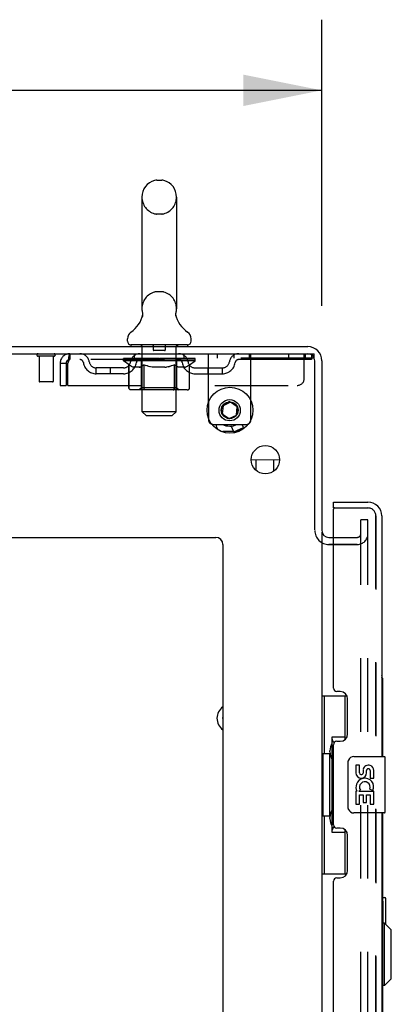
# Model space of a CAD drawing. Header units: inches. Extents: x 0 to 236, y 0 to 153.
# Tile 6 of 37: x 42.33 to 48.9, y 117.41 to 134.83. Entities that reach past the tile are written whole.
import ezdxf

# ---------------------------------------------------------------- set-up
doc = ezdxf.new("R2010")
doc.units = ezdxf.units.IN
doc.header["$LTSCALE"] = 12.986111
doc.header["$MEASUREMENT"] = 0
doc.linetypes.add('HIDDEN', pattern=[0.2, 0.1, -0.1])
doc.layers.get('0').update_dxf_attribs({"linetype": 'CONTINUOUS'})
for name, color, linetype in [('DEFAULT_2', 8, 'HIDDEN'), ('DIMENSIONS', 7, 'CONTINUOUS'), ('DOOR_3_ASSEMBLY', 7, 'CONTINUOUS'), ('EXD_DOOR_ASSEMBLY', 7, 'CONTINUOUS'), ('MAIN_DOOR_ASSEMBLY', 7, 'CONTINUOUS')]:
    doc.layers.add(name, color=color, linetype=linetype)
doc.styles.get("Standard").update_dxf_attribs({"font": 'arial.ttf'})
doc.dimstyles.new('DIMSTYLE_1', dxfattribs={"dimtxt": 1.041667, "dimasz": 1.388889, "dimexe": 0.09, "dimexo": 0.07, "dimgap": 0.0375, "dimtad": 0, "dimtih": 1, "dimtoh": 1, "dimzin": 4, "dimdsep": 46, "dimtxsty": 'Standard', "dimblk": '_FILLED', "dimblk1": '_FILLED', "dimblk2": '_FILLED', "dimcen": 0.09, "dimadec": 3, "dimazin": 1, "dimtfac": 1, "dimtdec": 3, "dimtofl": 0, "dimtmove": 0, "dimatfit": 3, "dimldrblk": '_FILLED', "dimfxl": 0, "dimtolj": 1, "dimtzin": 4, "dimarcsym": 0})

# ---------------------------------------------------------------- blocks, each defined once
blk = doc.blocks.new('_FILLED')
at = {"color": 0, "linetype": 'ByBlock'}
blk.add_solid([(0, 0), (-1, 0.2), (-1, -0.2)], dxfattribs=at)
blk = doc.blocks.new('*D18')
at = {"layer": 'DIMENSIONS', "color": 2, "linetype": 'Continuous'}
for p, q in [((29.672, 129.895), (29.672, 134.831)), ((47.672, 129.77), (47.672, 134.831)), ((29.672, 133.581), (36.332, 133.581)), ((47.672, 133.581), (41.013, 133.581))]:
    blk.add_line(p, q, dxfattribs=at)
at = {"layer": 'DIMENSIONS', "color": 2, "linetype": 'Continuous', "xscale": 1.3888888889, "yscale": 1.3888888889, "zscale": 1.3888888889, "rotation": 180}
blk.add_blockref('_FILLED', (29.672, 133.581), dxfattribs=at)
at = {"layer": 'DIMENSIONS', "color": 2, "linetype": 'Continuous', "xscale": 1.3888888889, "yscale": 1.3888888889, "zscale": 1.3888888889}
blk.add_blockref('_FILLED', (47.672, 133.581), dxfattribs=at)
at = {"layer": 'DIMENSIONS', "color": 2, "linetype": 'Continuous', "insert": (38.672, 134.102), "char_height": 1.0417, "width": 3.64002, "attachment_point": 2, "line_spacing_factor": 0.9}
blk.add_mtext('18.00', dxfattribs=at)

msp = doc.modelspace()

# ---------------------------------------------------------------- linework, layer by layer
at = {"color": 7, "linetype": 'Continuous'}
for p, q in [((44.754, 131.993), (44.841, 131.993)), ((44.491, 131.693), (44.491, 129.718)), ((45.103, 131.693), (45.103, 129.718)), ((45.092, 129.629), (45.093, 129.634)), ((45.092, 129.624), (45.092, 129.629)), ((45.092, 129.619), (45.092, 129.624)), ((45.092, 129.614), (45.092, 129.619)), ((45.092, 129.609), (45.092, 129.614)), ((45.092, 129.604), (45.092, 129.609)), ((45.092, 129.599), (45.092, 129.604)), ((45.093, 129.594), (45.092, 129.599)), ((45.093, 129.639), (45.094, 129.644)), ((45.093, 129.634), (45.093, 129.639)), ((45.094, 129.589), (45.093, 129.594)), ((45.094, 129.644), (45.095, 129.648)), ((45.094, 129.644), (45.095, 129.648)), ((45.094, 129.644), (45.095, 129.648)), ((44.498, 129.575), (44.496, 129.57)), ((45.095, 129.585), (45.094, 129.589)), ((45.096, 129.581), (45.095, 129.585)), ((45.095, 129.584), (45.095, 129.585)), ((44.235, 129.146), (44.235, 129.186)), ((44.297, 129.077), (44.297, 129.047)), ((45.297, 129.077), (44.297, 129.077)), ((45.297, 129.077), (45.297, 129.047)), ((45.36, 129.146), (45.36, 129.186)), ((29.672, 128.922), (47.422, 128.922)), ((29.735, 129.047), (47.422, 129.047)), ((47.547, 125.804), (47.547, 128.797)), ((47.672, 128.797), (47.672, 125.797)), ((46.055, 128.063), (45.924, 128.002)), ((45.941, 128.03), (46.025, 128.069)), ((46.173, 127.981), (46.055, 128.063)), ((46.085, 128.064), (46.161, 128.011)), ((45.898, 127.888), (45.906, 127.98)), ((45.924, 128.002), (45.911, 127.859)), ((45.911, 127.859), (46.03, 127.776)), ((46.16, 127.837), (46.173, 127.981)), ((46.186, 127.956), (46.178, 127.865)), ((45.999, 127.781), (45.924, 127.834)), ((46.03, 127.776), (46.16, 127.837)), ((46.143, 127.814), (46.06, 127.775)), ((46.118, 127.54), (46.07, 127.643)), ((46.118, 127.54), (46.287, 127.618)), ((46.133, 127.535), (46.118, 127.54)), ((46.133, 127.535), (46.281, 127.605)), ((46.287, 127.618), (46.262, 127.672)), ((46.281, 127.605), (46.287, 127.618)), ((46.922, 127.039), (46.422, 127.047)), ((46.508, 126.859), (46.511, 127.045)), ((46.82, 126.846), (46.823, 127.04)), ((47.672, 125.766), (47.672, 52.329)), ((31.547, 125.672), (45.797, 125.672)), ((47.797, 125.672), (47.876, 125.672)), ((45.922, 125.547), (45.922, 47.172))]:
    msp.add_line(p, q, dxfattribs=at)
at = {"color": 3, "linetype": 'Continuous'}
for p, q in [((45.667, 128.066), (45.667, 127.779)), ((46.417, 127.755), (46.417, 128.09)), ((45.747, 127.672), (46.337, 127.672)), ((46.114, 127.547), (45.922, 127.547)), ((46.203, 127.547), (46.158, 127.547))]:
    msp.add_line(p, q, dxfattribs=at)
at = {"color": 7, "linetype": 'Continuous'}
for points in [[(44.503, 129.619), (44.503, 129.614), (44.503, 129.609), (44.503, 129.604), (44.502, 129.599), (44.502, 129.594), (44.501, 129.589), (44.5, 129.584), (44.499, 129.58), (44.498, 129.575)], [(44.5, 129.648), (44.5, 129.644), (44.501, 129.639), (44.502, 129.634), (44.503, 129.629), (44.503, 129.624), (44.503, 129.619)], [(45.093, 129.639), (45.094, 129.644), (45.095, 129.648)]]:
    msp.add_lwpolyline(points, dxfattribs=at)
for centre, radius in [((46.047, 127.922), 0.406), ((46.042, 127.922), 0.148), ((46.672, 127.047), 0.25)]:
    msp.add_circle(centre, radius, dxfattribs=at)
at = {"color": 3, "linetype": 'Continuous'}
msp.add_circle((46.042, 127.922), 0.188, dxfattribs=at)
at = {"color": 7, "linetype": 'Continuous'}
for centre, radius, start, end in [((44.797, 131.693), 0.306, 105.6303, 180), ((44.754, 131.849), 0.144, 90, 105.6303), ((44.841, 131.849), 0.144, 74.3697, 90), ((44.797, 131.693), 0.306, 0, 74.3697), ((43.999, 129.734), 0.523, 304.6624, 347.2389), ((44.797, 129.718), 0.306, 180, 193.2053), ((45.595, 129.734), 0.523, 192.7611, 235.3376), ((44.797, 129.718), 0.306, 346.7947, 360), ((44.379, 129.186), 0.144, 124.6624, 180), ((45.216, 129.186), 0.144, 360, 55.3376), ((44.304, 129.146), 0.069, 180, 265), ((45.291, 129.146), 0.069, 275, 360), ((47.422, 128.797), 0.25, 0, 90), ((47.422, 128.797), 0.125, 0, 90), ((46.047, 127.922), 0.148, 130.242, 164.8806), ((46.047, 127.922), 0.148, 90.9635, 99.8375), ((46.047, 127.922), 0.148, 186.4688, 203.4222), ((46.047, 127.922), 0.148, 206.7974, 220.9562), ((46.047, 127.922), 0.148, 249.0869, 269.0365), ((46.042, 127.922), 0.281, 242.8909, 297.0926), ((47.797, 125.797), 0.125, 180, 270), ((45.797, 125.547), 0.125, 0, 90), ((46.067, 122.472), 0.148, 168.7847, 191.2153)]:
    msp.add_arc(centre, radius, start, end, dxfattribs=at)
at = {"color": 3, "linetype": 'Continuous'}
for centre, radius, start, end in [((46.337, 127.752), 0.08, 270, 297.7981), ((46.342, 127.752), 0.08, 270, 291.6833), ((45.747, 127.752), 0.08, 253.5039, 270), ((45.922, 127.672), 0.125, 180, 270), ((46.067, 122.472), 0.25, 125.4744, 234.5256), ((46.067, 122.472), 0.15, 165.2432, 194.7568)]:
    msp.add_arc(centre, radius, start, end, dxfattribs=at)
at = {"layer": 'DEFAULT_2', "color": 8, "linetype": 'HIDDEN'}
for p, q in [((44.841, 131.393), (44.754, 131.393)), ((44.841, 130.018), (44.754, 130.018)), ((44.477, 129.077), (44.477, 129.047)), ((45.117, 129.077), (45.117, 129.047)), ((43.214, 128.922), (43.214, 128.818)), ((44.36, 128.818), (44.36, 128.922)), ((44.497, 127.896), (44.497, 129.047)), ((44.692, 129.067), (44.692, 128.987)), ((44.892, 128.977), (44.702, 128.977)), ((44.902, 129.067), (44.902, 128.987)), ((45.097, 127.896), (45.097, 129.047)), ((45.235, 128.818), (45.235, 128.922)), ((45.667, 128.066), (45.667, 128.922)), ((45.819, 128.922), (45.819, 128.844)), ((46.115, 128.922), (46.115, 128.844)), ((46.385, 128.922), (46.385, 128.818)), ((46.417, 128.09), (46.417, 128.922)), ((47.079, 128.922), (47.079, 128.844)), ((47.36, 128.485), (47.36, 128.922)), ((47.375, 128.922), (47.375, 128.844)), ((47.422, 128.922), (47.537, 128.922)), ((47.485, 128.922), (47.485, 128.818)), ((47.537, 128.844), (47.537, 128.922)), ((42.939, 128.879), (42.655, 128.879)), ((42.673, 128.879), (42.673, 128.432)), ((42.921, 128.879), (42.921, 128.432)), ((43.047, 128.755), (43.047, 128.36)), ((43.047, 128.755), (43.151, 128.755)), ((43.151, 128.755), (43.151, 128.36)), ((43.181, 128.36), (43.181, 128.755)), ((47.485, 128.818), (43.214, 128.818)), ((44.164, 128.793), (44.164, 128.839)), ((44.164, 128.832), (44.471, 128.832)), ((44.263, 128.723), (44.164, 128.793)), ((45.431, 128.793), (44.164, 128.793)), ((44.165, 128.832), (44.165, 128.837)), ((44.286, 128.836), (44.165, 128.837)), ((44.174, 128.833), (44.174, 128.839)), ((44.182, 128.829), (44.182, 128.833)), ((44.182, 128.829), (45.412, 128.829)), ((44.191, 128.829), (44.191, 128.833)), ((44.192, 128.829), (44.192, 128.833)), ((44.202, 128.833), (44.202, 128.839)), ((44.219, 128.829), (44.219, 128.833)), ((44.22, 128.829), (44.22, 128.833)), ((44.249, 128.833), (44.249, 128.839)), ((44.261, 128.318), (44.261, 128.725)), ((44.261, 128.725), (44.276, 128.715)), ((44.263, 128.829), (44.263, 128.833)), ((44.263, 128.318), (44.263, 128.723)), ((44.263, 128.723), (44.277, 128.714)), ((44.266, 128.829), (44.266, 128.833)), ((44.286, 128.832), (44.286, 128.836)), ((44.312, 128.833), (44.312, 128.839)), ((44.314, 128.829), (44.314, 128.832)), ((44.314, 128.829), (44.314, 128.832)), ((44.317, 128.829), (44.317, 128.832)), ((44.325, 128.829), (44.325, 128.833)), ((44.325, 128.829), (44.325, 128.832)), ((44.328, 128.829), (44.328, 128.833)), ((44.331, 128.829), (44.331, 128.833)), ((44.336, 128.829), (44.336, 128.832)), ((44.35, 128.829), (44.35, 128.832)), ((44.368, 128.829), (44.368, 128.832)), ((44.369, 128.829), (44.369, 128.835)), ((44.389, 128.829), (44.389, 128.832)), ((44.389, 128.829), (44.389, 128.832)), ((44.39, 128.833), (44.39, 128.839)), ((44.4, 128.829), (44.4, 128.833)), ((44.404, 128.829), (44.404, 128.833)), ((44.413, 128.829), (44.413, 128.832)), ((44.425, 128.829), (44.425, 128.837)), ((44.44, 128.829), (44.44, 128.832)), ((44.443, 128.829), (44.443, 128.832)), ((44.471, 128.829), (44.471, 128.832)), ((44.538, 128.832), (44.476, 128.832)), ((44.481, 128.833), (44.481, 128.839)), ((44.485, 128.321), (44.485, 128.79)), ((44.488, 128.829), (44.488, 128.833)), ((44.492, 128.829), (44.492, 128.833)), ((44.498, 128.829), (44.498, 128.838)), ((44.502, 128.829), (44.502, 128.832)), ((44.513, 128.829), (44.513, 128.832)), ((44.529, 128.724), (44.514, 128.714)), ((44.531, 128.724), (44.517, 128.714)), ((44.529, 128.318), (44.529, 128.724)), ((44.529, 128.724), (44.558, 128.715)), ((44.531, 128.318), (44.531, 128.724)), ((44.531, 128.724), (44.56, 128.714)), ((44.538, 128.829), (44.538, 128.832)), ((44.612, 128.832), (44.553, 128.832)), ((44.574, 128.829), (44.574, 128.832)), ((44.581, 128.833), (44.581, 128.839)), ((44.585, 128.829), (44.585, 128.833)), ((44.587, 128.829), (44.587, 128.839)), ((44.59, 128.829), (44.59, 128.833)), ((44.597, 128.829), (44.597, 128.833)), ((44.612, 128.829), (44.612, 128.832)), ((44.693, 128.832), (44.638, 128.832)), ((44.652, 128.829), (44.652, 128.832)), ((44.683, 128.832), (44.797, 128.839)), ((44.687, 128.833), (44.687, 128.839)), ((44.688, 128.839), (44.687, 128.839)), ((44.688, 128.833), (44.688, 128.839)), ((44.688, 128.829), (44.688, 128.833)), ((44.692, 128.829), (44.692, 128.833)), ((44.693, 128.829), (44.693, 128.833)), ((44.693, 128.829), (44.693, 128.832)), ((44.777, 128.832), (44.728, 128.832)), ((44.734, 128.829), (44.734, 128.832)), ((44.777, 128.829), (44.777, 128.832)), ((44.795, 128.833), (44.795, 128.833)), ((44.795, 128.829), (44.795, 128.833)), ((44.795, 128.829), (44.795, 128.833)), ((44.797, 128.833), (44.797, 128.839)), ((44.797, 128.839), (44.912, 128.832)), ((44.8, 128.829), (44.8, 128.833)), ((44.8, 128.829), (44.8, 128.833)), ((44.8, 128.833), (44.8, 128.833)), ((44.818, 128.829), (44.818, 128.832)), ((44.818, 128.832), (44.866, 128.832)), ((44.861, 128.829), (44.861, 128.832)), ((44.902, 128.829), (44.902, 128.833)), ((44.902, 128.829), (44.902, 128.832)), ((44.902, 128.832), (44.956, 128.832)), ((44.903, 128.829), (44.903, 128.833)), ((44.907, 128.833), (44.907, 128.839)), ((44.907, 128.833), (44.907, 128.839)), ((44.907, 128.839), (44.907, 128.839)), ((44.907, 128.829), (44.907, 128.833)), ((44.943, 128.829), (44.943, 128.832)), ((44.982, 128.829), (44.982, 128.832)), ((44.982, 128.832), (45.042, 128.832)), ((44.998, 128.829), (44.998, 128.833)), ((45.005, 128.829), (45.005, 128.833)), ((45.008, 128.829), (45.008, 128.839)), ((45.01, 128.829), (45.01, 128.833)), ((45.014, 128.833), (45.014, 128.839)), ((45.021, 128.829), (45.021, 128.832)), ((45.064, 128.724), (45.035, 128.714)), ((45.066, 128.724), (45.037, 128.715)), ((45.057, 128.829), (45.057, 128.832)), ((45.057, 128.832), (45.119, 128.832)), ((45.064, 128.318), (45.064, 128.724)), ((45.064, 128.724), (45.078, 128.714)), ((45.066, 128.318), (45.066, 128.724)), ((45.066, 128.724), (45.081, 128.714)), ((45.081, 128.829), (45.081, 128.832)), ((45.092, 128.829), (45.092, 128.832)), ((45.097, 128.829), (45.097, 128.838)), ((45.103, 128.829), (45.103, 128.833)), ((45.107, 128.829), (45.107, 128.833)), ((45.11, 128.321), (45.11, 128.79)), ((45.114, 128.833), (45.114, 128.839)), ((45.124, 128.829), (45.124, 128.832)), ((45.124, 128.832), (45.431, 128.832)), ((45.152, 128.829), (45.152, 128.832)), ((45.155, 128.829), (45.155, 128.832)), ((45.17, 128.829), (45.17, 128.837)), ((45.181, 128.829), (45.181, 128.832)), ((45.191, 128.829), (45.191, 128.833)), ((45.195, 128.829), (45.195, 128.833)), ((45.204, 128.833), (45.204, 128.839)), ((45.206, 128.829), (45.206, 128.832)), ((45.206, 128.829), (45.206, 128.832)), ((45.226, 128.829), (45.226, 128.835)), ((45.227, 128.829), (45.227, 128.832)), ((45.245, 128.829), (45.245, 128.832)), ((45.259, 128.829), (45.259, 128.832)), ((45.263, 128.829), (45.263, 128.833)), ((45.267, 128.829), (45.267, 128.833)), ((45.27, 128.829), (45.27, 128.833)), ((45.27, 128.829), (45.27, 128.832)), ((45.277, 128.829), (45.277, 128.832)), ((45.28, 128.829), (45.28, 128.832)), ((45.281, 128.829), (45.281, 128.832)), ((45.283, 128.833), (45.283, 128.839)), ((45.309, 128.836), (45.43, 128.837)), ((45.309, 128.832), (45.309, 128.836)), ((45.331, 128.723), (45.317, 128.714)), ((45.334, 128.725), (45.319, 128.715)), ((45.329, 128.829), (45.329, 128.833)), ((45.331, 128.829), (45.331, 128.833)), ((45.331, 128.723), (45.431, 128.793)), ((45.331, 128.318), (45.331, 128.723)), ((45.334, 128.318), (45.334, 128.725)), ((45.346, 128.833), (45.346, 128.839)), ((45.374, 128.829), (45.374, 128.833)), ((45.376, 128.829), (45.376, 128.833)), ((45.393, 128.833), (45.393, 128.839)), ((45.403, 128.829), (45.403, 128.833)), ((45.404, 128.829), (45.404, 128.833)), ((45.412, 128.829), (45.412, 128.833)), ((45.421, 128.833), (45.421, 128.839)), ((45.43, 128.832), (45.43, 128.837)), ((45.431, 128.793), (45.431, 128.839)), ((47.537, 128.844), (45.667, 128.844)), ((43.683, 128.567), (43.683, 128.671)), ((44.166, 128.671), (43.683, 128.671)), ((44.166, 128.567), (43.683, 128.567)), ((43.933, 128.567), (43.933, 128.671)), ((44.291, 128.706), (44.276, 128.715)), ((44.291, 128.705), (44.277, 128.714)), ((44.305, 128.698), (44.291, 128.706)), ((44.305, 128.698), (44.291, 128.705)), ((44.32, 128.691), (44.305, 128.698)), ((44.318, 128.691), (44.305, 128.698)), ((44.332, 128.686), (44.318, 128.691)), ((44.334, 128.686), (44.319, 128.691)), ((44.345, 128.681), (44.332, 128.686)), ((44.348, 128.681), (44.334, 128.686)), ((44.449, 128.681), (44.345, 128.681)), ((44.442, 128.681), (44.456, 128.686)), ((44.449, 128.681), (44.462, 128.686)), ((44.471, 128.691), (44.456, 128.686)), ((44.476, 128.691), (44.462, 128.686)), ((44.485, 128.698), (44.47, 128.691)), ((44.49, 128.698), (44.476, 128.691)), ((44.499, 128.706), (44.485, 128.698)), ((44.503, 128.706), (44.489, 128.698)), ((44.514, 128.715), (44.499, 128.706)), ((44.517, 128.714), (44.503, 128.705)), ((44.587, 128.706), (44.558, 128.715)), ((44.588, 128.705), (44.56, 128.714)), ((44.587, 128.706), (44.616, 128.698)), ((44.671, 128.686), (44.642, 128.691)), ((44.698, 128.681), (44.67, 128.686)), ((44.896, 128.681), (44.698, 128.681)), ((44.896, 128.681), (44.924, 128.686)), ((44.952, 128.691), (44.924, 128.686)), ((44.952, 128.691), (44.98, 128.698)), ((44.979, 128.698), (45.009, 128.706)), ((45.037, 128.715), (45.008, 128.706)), ((45.092, 128.705), (45.078, 128.714)), ((45.096, 128.706), (45.081, 128.715)), ((45.106, 128.698), (45.092, 128.706)), ((45.11, 128.698), (45.096, 128.706)), ((45.119, 128.691), (45.105, 128.698)), ((45.124, 128.691), (45.11, 128.698)), ((45.133, 128.686), (45.119, 128.691)), ((45.139, 128.686), (45.124, 128.691)), ((45.146, 128.681), (45.132, 128.686)), ((45.153, 128.681), (45.139, 128.686)), ((45.25, 128.681), (45.146, 128.681)), ((45.247, 128.681), (45.261, 128.686)), ((45.25, 128.681), (45.263, 128.686)), ((45.275, 128.691), (45.261, 128.686)), ((45.277, 128.691), (45.263, 128.686)), ((45.29, 128.698), (45.275, 128.691)), ((45.29, 128.698), (45.277, 128.691)), ((45.304, 128.706), (45.29, 128.698)), ((45.304, 128.705), (45.29, 128.698)), ((45.319, 128.715), (45.304, 128.706)), ((45.318, 128.714), (45.304, 128.705)), ((45.429, 128.671), (45.912, 128.671)), ((45.429, 128.567), (45.912, 128.567)), ((45.662, 128.567), (45.662, 128.671)), ((45.912, 128.567), (45.912, 128.671)), ((42.911, 128.422), (42.683, 128.422)), ((43.047, 128.36), (43.151, 128.36)), ((43.181, 128.36), (47.235, 128.36)), ((45.291, 128.281), (44.304, 128.281)), ((44.485, 128.321), (44.445, 128.281)), ((45.11, 128.321), (44.485, 128.321)), ((44.542, 128.285), (44.54, 128.288)), ((44.547, 128.282), (44.545, 128.284)), ((44.55, 128.281), (44.547, 128.282)), ((44.552, 128.281), (44.55, 128.281)), ((45.042, 128.281), (45.045, 128.281)), ((45.05, 128.284), (45.052, 128.285)), ((45.052, 128.285), (45.055, 128.288)), ((45.11, 128.321), (45.15, 128.281)), ((44.566, 127.827), (44.497, 127.896)), ((45.097, 127.896), (44.497, 127.896)), ((45.028, 127.827), (45.097, 127.896)), ((44.566, 127.827), (45.028, 127.827)), ((45.667, 127.779), (45.667, 127.752)), ((46.417, 127.752), (46.417, 127.755)), ((48.36, 52.11), (48.36, 125.985)), ((48.485, 125.985), (48.36, 125.985)), ((48.485, 125.985), (48.36, 125.985)), ((48.485, 52.11), (48.485, 125.985)), ((47.876, 125.672), (48.297, 125.672)), ((47.797, 125.547), (48.297, 125.547)), ((48.297, 125.547), (47.797, 125.547))]:
    msp.add_line(p, q, dxfattribs=at)
for points in [[(45.092, 129.614), (45.092, 129.619), (45.092, 129.624), (45.092, 129.629), (45.093, 129.634), (45.093, 129.639)], [(45.094, 129.589), (45.093, 129.594), (45.092, 129.599), (45.092, 129.604), (45.092, 129.609)], [(43.214, 128.922), (43.212, 128.921), (43.21, 128.918), (43.207, 128.913), (43.205, 128.906), (43.203, 128.897), (43.2, 128.886), (43.198, 128.873), (43.196, 128.86), (43.193, 128.844), (43.191, 128.828), (43.189, 128.811), (43.186, 128.793), (43.184, 128.774), (43.181, 128.755)], [(43.214, 128.818), (43.212, 128.818), (43.21, 128.817), (43.207, 128.815), (43.205, 128.812), (43.203, 128.809), (43.2, 128.805), (43.198, 128.8), (43.196, 128.795), (43.193, 128.789), (43.191, 128.783), (43.189, 128.776), (43.186, 128.769), (43.184, 128.762), (43.181, 128.755)], [(44.644, 128.691), (44.614, 128.698), (44.586, 128.706)], [(45.035, 128.714), (45.007, 128.705), (44.979, 128.698), (44.951, 128.691)], [(44.304, 128.281), (44.299, 128.281), (44.294, 128.282), (44.289, 128.284), (44.284, 128.285), (44.279, 128.288), (44.275, 128.291), (44.271, 128.294), (44.268, 128.298), (44.265, 128.303), (44.263, 128.308), (44.261, 128.313), (44.261, 128.318)], [(44.306, 128.281), (44.301, 128.281), (44.296, 128.282), (44.291, 128.284), (44.286, 128.285), (44.282, 128.288), (44.277, 128.291), (44.273, 128.294), (44.27, 128.298), (44.267, 128.303), (44.265, 128.308), (44.264, 128.313), (44.263, 128.318)], [(44.55, 128.281), (44.547, 128.281), (44.545, 128.282), (44.542, 128.284), (44.54, 128.285), (44.538, 128.288), (44.535, 128.291), (44.534, 128.294), (44.532, 128.298), (44.531, 128.303), (44.529, 128.308), (44.529, 128.313), (44.529, 128.318)], [(44.532, 128.308), (44.531, 128.313), (44.531, 128.318)], [(44.533, 128.303), (44.532, 128.308), (44.531, 128.313), (44.531, 128.318)], [(44.545, 128.284), (44.542, 128.285), (44.54, 128.288), (44.538, 128.291), (44.536, 128.294), (44.534, 128.298), (44.533, 128.303)], [(44.538, 128.291), (44.536, 128.294), (44.534, 128.298)], [(45.045, 128.281), (45.047, 128.281), (45.05, 128.282), (45.052, 128.284), (45.055, 128.285), (45.057, 128.288), (45.059, 128.291), (45.061, 128.294), (45.063, 128.298), (45.064, 128.303), (45.065, 128.308), (45.066, 128.313), (45.066, 128.318)], [(45.045, 128.281), (45.048, 128.282), (45.05, 128.284)], [(45.055, 128.288), (45.057, 128.291), (45.059, 128.294), (45.061, 128.298), (45.062, 128.303)], [(45.057, 128.291), (45.059, 128.294), (45.061, 128.298)], [(45.062, 128.303), (45.063, 128.308), (45.064, 128.313), (45.064, 128.318)], [(45.063, 128.308), (45.064, 128.313), (45.064, 128.318)], [(45.289, 128.281), (45.294, 128.281), (45.299, 128.282), (45.304, 128.284), (45.309, 128.285), (45.313, 128.288), (45.318, 128.291), (45.322, 128.294), (45.325, 128.298), (45.328, 128.303), (45.33, 128.308), (45.331, 128.313), (45.331, 128.318)], [(45.291, 128.281), (45.296, 128.281), (45.301, 128.282), (45.306, 128.284), (45.311, 128.285), (45.316, 128.288), (45.32, 128.291), (45.324, 128.294), (45.327, 128.298), (45.33, 128.303), (45.332, 128.308), (45.333, 128.313), (45.334, 128.318)]]:
    msp.add_lwpolyline(points, dxfattribs=at)
for centre, radius, start, end in [((44.797, 131.693), 0.306, 180, 254.3697), ((44.797, 131.693), 0.306, 285.6303, 360), ((44.754, 131.537), 0.144, 254.3697, 270), ((44.841, 131.537), 0.144, 270, 285.6303), ((44.797, 129.718), 0.306, 105.6303, 180), ((44.754, 129.874), 0.144, 90, 105.6303), ((44.841, 129.874), 0.144, 74.3697, 90), ((44.797, 129.718), 0.306, 0, 74.3697), ((44.304, 129.146), 0.069, 265, 270), ((44.467, 129.047), 0.03, 0, 90), ((44.682, 129.067), 0.01, 0, 90), ((44.912, 129.067), 0.01, 90, 180), ((45.127, 129.047), 0.03, 90, 180), ((45.291, 129.146), 0.069, 270, 275), ((42.655, 128.901), 0.0215, 90, 270), ((42.939, 128.901), 0.0215, 270, 90), ((43.214, 128.755), 0.167, 90, 180), ((43.394, 128.755), 0.167, 8.0716, 90), ((44.455, 128.755), 0.167, 90, 171.9284), ((44.702, 128.987), 0.01, 180, 270), ((44.892, 128.987), 0.01, 270, 360), ((45.14, 128.755), 0.167, 8.0716, 90), ((46.201, 128.755), 0.167, 90, 171.9284), ((43.214, 128.755), 0.063, 90, 180), ((43.394, 128.756), 0.0625, 7.9863, 90), ((43.683, 128.796), 0.229, 187.9863, 270), ((43.683, 128.796), 0.125, 188.0716, 270), ((44.166, 128.796), 0.125, 270, 351.9284), ((44.166, 128.796), 0.229, 270, 352.0137), ((44.455, 128.756), 0.0625, 90, 172.0137), ((44.445, 128.79), 0.0398, 0, 90), ((45.15, 128.79), 0.0398, 90, 180), ((45.14, 128.756), 0.0625, 7.9863, 90), ((45.429, 128.796), 0.229, 187.9863, 270), ((45.429, 128.796), 0.125, 188.0716, 270), ((45.912, 128.796), 0.125, 270, 351.9284), ((45.912, 128.796), 0.229, 270, 352.0137), ((46.201, 128.756), 0.0625, 90, 172.0137), ((42.683, 128.432), 0.01, 180, 270), ((42.911, 128.432), 0.01, 270, 360), ((47.235, 128.485), 0.125, 270, 360), ((45.747, 127.752), 0.08, 180, 253.5039), ((46.337, 127.752), 0.08, 297.7981, 360), ((47.797, 125.797), 0.25, 180, 270), ((48.297, 125.735), 0.188, 270, 360), ((48.297, 125.735), 0.0625, 270, 360)]:
    msp.add_arc(centre, radius, start, end, dxfattribs=at)
for centre, major_axis, ratio, start_param, end_param in [((44.797, 128.839), (0.633, 0.007), 0.05963, 2.96643, 3.148128), ((44.144, 128.827), (0.198, 0), 0.060556, 0.430652, 1.470503), ((44.797, 128.839), (0.633, 0), 0.060556, -3.141593, -2.96706), ((44.144, 128.821), (0.198, 0.002), 0.05963, 1.170259, 1.469874), ((44.797, 128.839), (0.633, 0.013), 0.05688, 2.791345, 2.965878), ((44.12, 128.827), (0.198, 0.002), 0.05963, 0.25549, 1.295341), ((44.188, 128.827), (0.198, -0.002), 0.05963, 0.605815, 1.645666), ((44.797, 128.839), (0.633, -0.007), 0.05963, -2.96643, -2.791898), ((44.188, 128.821), (0.198, 0), 0.060556, 1.551758, 1.645036), ((44.12, 128.821), (0.198, 0.004), 0.05688, 1.20151, 1.294789), ((44.19, 128.823), (0.164, 0.002), 0.05963, 1.065228, 1.614276), ((44.17, 128.823), (0.164, 0.003), 0.05688, 0.890143, 1.43919), ((44.228, 128.823), (0.164, 0), 0.060556, 1.240391, 1.789438), ((44.797, 128.839), (0.633, 0.019), 0.052395, 2.616403, 2.790936), ((44.116, 128.827), (0.198, 0.004), 0.05688, 0.080405, 1.120256), ((44.251, 128.827), (0.198, -0.004), 0.05688, 0.7809, 1.820751), ((44.797, 128.839), (0.633, -0.013), 0.05688, -2.791345, -2.616812), ((44.251, 128.821), (0.198, -0.002), 0.05963, 1.72692, 1.820198), ((44.116, 128.821), (0.198, 0.006), 0.052395, 1.026568, 1.119847), ((44.169, 128.823), (0.164, 0.005), 0.052395, 0.715201, 1.264248), ((44.283, 128.823), (0.164, -0.002), 0.05963, 1.415553, 1.9646), ((44.797, 128.839), (0.633, 0.025), 0.046319, 2.441654, 2.616187), ((44.33, 128.827), (0.198, -0.006), 0.052395, 0.955842, 1.995693), ((44.133, 128.827), (0.198, 0.006), 0.052395, -0.094537, 0.945314), ((44.797, 128.839), (0.633, -0.019), 0.052395, -2.616403, -2.44187), ((44.33, 128.821), (0.198, -0.004), 0.05688, 1.902006, 1.995284), ((44.133, 128.821), (0.198, 0.008), 0.046319, 0.851819, 0.945098), ((44.188, 128.823), (0.164, 0.006), 0.046319, 0.540452, 1.089499), ((44.355, 128.823), (0.164, -0.003), 0.05688, 1.590638, 2.139686), ((44.797, 128.839), (0.633, 0.029), 0.038841, 2.267123, 2.441656), ((44.424, 128.827), (0.198, -0.008), 0.046319, 1.130591, 2.170442), ((44.17, 128.827), (0.198, 0.008), 0.046319, -0.269286, 0.770565), ((44.797, 128.839), (0.633, -0.025), 0.046319, -2.441654, -2.267121), ((44.424, 128.821), (0.198, -0.006), 0.052395, 2.076947, 2.170226), ((44.17, 128.821), (0.198, 0.009), 0.038841, 0.677289, 0.770567), ((44.225, 128.823), (0.164, 0.008), 0.038841, 0.365921, 0.914969), ((44.439, 128.823), (0.164, -0.005), 0.052395, 1.76558, 2.314627), ((44.797, 128.839), (0.633, 0.033), 0.030195, 2.09281, 2.267343), ((44.529, 128.827), (0.198, -0.009), 0.038841, 1.305122, 2.344973), ((44.227, 128.827), (0.198, 0.009), 0.038841, -0.443817, 0.596034), ((44.797, 128.839), (0.633, -0.029), 0.038841, -2.267123, -2.092591), ((44.529, 128.821), (0.198, -0.008), 0.046319, 2.251696, 2.344975), ((44.227, 128.821), (0.198, 0.01), 0.030195, 0.502975, 0.596254), ((44.279, 128.823), (0.164, 0.009), 0.030195, 0.191608, 0.740655), ((44.535, 128.823), (0.164, -0.006), 0.046319, 1.940329, 2.489376), ((44.3, 128.827), (0.198, 0.01), 0.030195, -0.61813, 0.421721), ((44.797, 128.839), (0.633, 0.036), 0.020645, 1.918687, 2.09322), ((44.642, 128.827), (0.198, -0.01), 0.030195, 1.479435, 2.519286), ((44.797, 128.839), (0.633, -0.033), 0.030195, -2.09281, -1.918277), ((44.642, 128.821), (0.198, -0.009), 0.038841, 2.426227, 2.519505), ((44.3, 128.821), (0.198, 0.011), 0.020645, 0.328852, 0.422131), ((44.349, 128.823), (0.164, 0.009), 0.020645, 0.017485, 0.566532), ((44.638, 128.823), (0.164, -0.008), 0.038841, 2.11486, 2.663907), ((44.389, 128.827), (0.198, 0.011), 0.020645, -0.792253, 0.247598), ((44.797, 128.839), (0.633, 0.038), 0.010478, 1.744704, 1.919237), ((44.759, 128.827), (0.198, -0.011), 0.020645, 1.653558, 2.693409), ((44.797, 128.839), (0.633, -0.036), 0.020645, -1.918687, -1.744154), ((44.759, 128.821), (0.198, -0.01), 0.030195, 2.60054, 2.693819), ((44.389, 128.821), (0.198, 0.012), 0.010478, 0.154869, 0.248148), ((44.433, 128.823), (0.164, 0.01), 0.010478, 6.126688, 6.675735), ((44.746, 128.823), (0.164, -0.009), 0.030195, 2.289173, 2.83822), ((44.49, 128.827), (0.198, 0.012), 0.010478, -0.966236, -0.000846), ((44.878, 128.827), (0.198, -0.012), 0.010478, 1.827541, 2.867392), ((44.797, 128.839), (0.633, -0.038), 0.010478, -1.744704, -1.570171), ((44.878, 128.821), (0.198, -0.011), 0.020645, 2.774664, 2.867942), ((44.856, 128.823), (0.164, -0.009), 0.020645, 2.463296, 3.012344), ((44.717, 128.827), (0.198, 0.012), 0.010478, 0.274201, 1.314052), ((44.631, 128.823), (0.164, 0.01), 0.010478, -0.000483, 0.504314), ((44.6, 128.821), (0.198, 0.012), 0.010478, 0.099668, 0.192946), ((44.797, 128.839), (0.633, 0.038), 0.010478, -1.571421, -1.396888), ((44.995, 128.821), (0.198, -0.012), 0.010478, 2.948646, 3.041925), ((44.964, 128.823), (0.164, -0.01), 0.010478, 2.637279, 3.142076), ((44.836, 128.827), (0.198, 0.011), 0.020645, 0.448184, 1.488034), ((44.739, 128.823), (0.164, 0.009), 0.020645, 0.129249, 0.678296), ((44.717, 128.821), (0.198, 0.011), 0.020645, 0.273651, 0.366929), ((45.105, 128.827), (0.198, -0.012), 0.010478, -3.140747, -2.175357), ((44.797, 128.839), (0.633, 0.036), 0.020645, -1.397439, -1.222906), ((44.797, 128.839), (0.633, -0.038), 0.010478, 1.222355, 1.396888), ((44.953, 128.827), (0.198, 0.01), 0.030195, 0.622307, 1.662158), ((44.849, 128.823), (0.164, 0.009), 0.030195, 0.303372, 0.852419), ((45.162, 128.823), (0.164, -0.01), 0.010478, 2.749043, 3.29809), ((45.206, 128.827), (0.198, -0.011), 0.020645, 2.893995, 3.933846), ((44.836, 128.821), (0.198, 0.01), 0.030195, 0.447774, 0.541052), ((45.206, 128.821), (0.198, -0.012), 0.010478, 2.893445, 2.986723), ((44.797, 128.839), (0.633, 0.033), 0.030195, -1.223315, -1.048783), ((44.797, 128.839), (0.633, -0.036), 0.020645, 1.048373, 1.222906), ((45.066, 128.827), (0.198, 0.009), 0.038841, 0.79662, 1.836471), ((44.957, 128.823), (0.164, 0.008), 0.038841, 0.477686, 1.026733), ((45.246, 128.823), (0.164, -0.009), 0.020645, 2.57506, 3.124108), ((45.295, 128.827), (0.198, -0.01), 0.030195, 2.719872, 3.759723), ((45.171, 128.827), (0.198, 0.008), 0.046319, 0.971151, 2.011002), ((44.953, 128.821), (0.198, 0.009), 0.038841, 0.622087, 0.715366), ((45.295, 128.821), (0.198, -0.011), 0.020645, 2.719462, 2.812741), ((44.797, 128.839), (0.633, 0.029), 0.038841, -1.049002, -0.874469), ((44.797, 128.839), (0.633, -0.033), 0.030195, 0.87425, 1.048783), ((45.06, 128.823), (0.164, 0.006), 0.046319, 0.652216, 1.201263), ((45.264, 128.827), (0.198, 0.006), 0.052395, 1.1459, 2.185751), ((45.316, 128.823), (0.164, -0.009), 0.030195, 2.400937, 2.949985), ((45.368, 128.827), (0.198, -0.009), 0.038841, 2.545558, 3.585409), ((45.156, 128.823), (0.164, 0.005), 0.052395, 0.826965, 1.376012), ((45.066, 128.821), (0.198, 0.008), 0.046319, 0.796618, 0.889896), ((45.368, 128.821), (0.198, -0.01), 0.030195, 2.545339, 2.638617), ((45.344, 128.827), (0.198, 0.004), 0.05688, 1.320842, 2.360692), ((44.797, 128.839), (0.633, 0.025), 0.046319, -0.874471, -0.699939), ((44.797, 128.839), (0.633, -0.029), 0.038841, 0.699936, 0.874469), ((45.424, 128.827), (0.198, -0.008), 0.046319, 2.371028, 3.410879), ((45.37, 128.823), (0.164, -0.008), 0.038841, 2.226624, 2.775671), ((45.406, 128.827), (0.198, 0.002), 0.05963, 1.495927, 2.535778), ((45.24, 128.823), (0.164, 0.003), 0.05688, 1.001907, 1.550954), ((45.462, 128.827), (0.198, -0.006), 0.052395, 2.196279, 3.23613), ((45.407, 128.823), (0.164, -0.006), 0.046319, 2.052093, 2.601141), ((45.171, 128.821), (0.198, 0.006), 0.052395, 0.971367, 1.064645), ((45.451, 128.827), (0.198, 0), 0.060556, 7.954275, 8.994126), ((45.424, 128.821), (0.198, -0.009), 0.038841, 2.371026, 2.464304), ((45.479, 128.827), (0.198, -0.004), 0.05688, 2.021337, 3.061188), ((44.797, 128.839), (0.633, 0.019), 0.052395, -0.699723, -0.52519), ((44.797, 128.839), (0.633, -0.025), 0.046319, 0.525406, 0.699939), ((45.475, 128.827), (0.198, -0.002), 0.05963, 1.846251, 2.886102), ((45.311, 128.823), (0.164, 0.002), 0.05963, 1.176993, 1.72604), ((45.426, 128.823), (0.164, -0.005), 0.052395, 1.877344, 2.426392), ((45.367, 128.823), (0.164, 0), 0.060556, 1.352155, 1.901202), ((45.425, 128.823), (0.164, -0.003), 0.05688, 1.702402, 2.25145), ((45.405, 128.823), (0.164, -0.002), 0.05963, 1.527317, 2.076364), ((45.264, 128.821), (0.198, 0.004), 0.05688, 1.146309, 1.239587), ((45.462, 128.821), (0.198, -0.008), 0.046319, 2.196495, 2.289773), ((44.797, 128.839), (0.633, 0.013), 0.05688, -0.524781, -0.350248), ((44.797, 128.839), (0.633, -0.019), 0.052395, 0.350657, 0.52519), ((45.451, 128.821), (0.198, -0.002), 0.05963, 7.954904, 8.254519), ((45.344, 128.821), (0.198, 0.002), 0.05963, 1.321394, 1.414673), ((45.479, 128.821), (0.198, -0.006), 0.052395, 2.021746, 2.115024), ((44.797, 128.839), (0.633, 0.007), 0.05963, -0.349695, -0.175162), ((44.797, 128.839), (0.633, -0.013), 0.05688, 0.175715, 0.350248), ((45.406, 128.821), (0.198, 0), 0.060556, 1.496556, 1.589835), ((45.475, 128.821), (0.198, -0.004), 0.05688, 1.846804, 1.940083), ((44.797, 128.839), (0.633, 0), 0.060556, -0.174533, 0), ((44.797, 128.839), (0.633, -0.007), 0.05963, 6.27665, 6.458348)]:
    msp.add_ellipse(centre, major_axis=major_axis, ratio=ratio, start_param=start_param, end_param=end_param, dxfattribs=at)
at = {"layer": 'DOOR_3_ASSEMBLY', "color": 7, "linetype": 'Continuous'}
for p, q in [((47.876, 126.193), (47.876, 126.297)), ((47.896, 126.193), (47.876, 126.193)), ((47.672, 122.872), (48.113, 122.872)), ((47.711, 122.872), (47.711, 121.847)), ((48.076, 122.872), (48.076, 122.093)), ((47.849, 122.137), (47.849, 120.457)), ((48.076, 122.137), (47.849, 122.137)), ((47.69, 121.847), (47.69, 120.747)), ((47.69, 121.847), (47.812, 121.847)), ((47.812, 121.878), (47.812, 121.898)), ((47.812, 120.747), (47.812, 121.847)), ((48.235, 121.797), (48.775, 121.797)), ((48.79, 120.812), (48.79, 121.782)), ((48.136, 120.897), (48.136, 121.697)), ((48.273, 121.643), (48.273, 121.507)), ((48.336, 121.643), (48.273, 121.643)), ((48.336, 121.507), (48.336, 121.643)), ((48.401, 121.569), (48.401, 121.5)), ((48.462, 121.507), (48.462, 121.549)), ((48.525, 121.549), (48.525, 121.413)), ((48.525, 121.413), (48.587, 121.413)), ((48.587, 121.413), (48.587, 121.549)), ((48.273, 121.182), (48.273, 120.952)), ((48.291, 121.182), (48.273, 121.182)), ((48.326, 121.182), (48.353, 121.201)), ((48.326, 121.182), (48.587, 121.182)), ((48.336, 120.952), (48.336, 121.119)), ((48.336, 121.119), (48.401, 121.119)), ((48.401, 121.119), (48.401, 120.983)), ((48.462, 120.983), (48.462, 121.119)), ((48.462, 121.119), (48.525, 121.119)), ((48.517, 121.218), (48.575, 121.193)), ((48.525, 121.119), (48.525, 120.952)), ((48.587, 120.952), (48.587, 121.182)), ((48.273, 120.952), (48.336, 120.952)), ((48.401, 120.983), (48.462, 120.983)), ((48.525, 120.952), (48.587, 120.952)), ((47.69, 120.747), (47.812, 120.747)), ((47.711, 120.747), (47.711, 119.722)), ((47.812, 120.697), (47.812, 120.717)), ((48.775, 120.797), (48.235, 120.797)), ((47.849, 120.457), (48.076, 120.457)), ((48.076, 120.502), (48.076, 119.722)), ((47.672, 119.722), (48.113, 119.722))]:
    msp.add_line(p, q, dxfattribs=at)
at = {"layer": 'DOOR_3_ASSEMBLY', "color": 3, "linetype": 'Continuous'}
for p, q in [((47.876, 126.297), (48.484, 126.297)), ((47.876, 123.005), (47.876, 126.173)), ((48.73, 126.051), (48.73, 121.797)), ((47.996, 122.945), (47.936, 122.945)), ((48.126, 122.195), (48.126, 122.815)), ((47.876, 120.59), (47.876, 122.005)), ((47.936, 122.065), (47.996, 122.065)), ((48.73, 120.797), (48.73, 100.297)), ((47.996, 120.53), (47.936, 120.53)), ((48.126, 119.78), (48.126, 120.4)), ((47.876, 101.505), (47.876, 119.59)), ((47.936, 119.65), (47.996, 119.65))]:
    msp.add_line(p, q, dxfattribs=at)
at = {"layer": 'DOOR_3_ASSEMBLY', "color": 8, "linetype": 'HIDDEN'}
for p, q in [((47.896, 126.193), (48.484, 126.193)), ((48.626, 52.044), (48.626, 126.051))]:
    msp.add_line(p, q, dxfattribs=at)
at = {"layer": 'DOOR_3_ASSEMBLY', "color": 7, "linetype": 'Continuous'}
for points in [[(47.849, 122.114), (47.85, 122.11), (47.85, 122.107), (47.851, 122.103), (47.852, 122.098), (47.854, 122.094), (47.856, 122.088), (47.859, 122.083), (47.861, 122.077), (47.865, 122.07), (47.869, 122.064), (47.873, 122.056), (47.878, 122.048), (47.883, 122.04), (47.885, 122.036)], [(48.136, 121.697), (48.136, 121.704), (48.136, 121.71), (48.137, 121.716), (48.139, 121.722), (48.14, 121.728), (48.142, 121.734)], [(48.142, 120.861), (48.14, 120.867), (48.139, 120.873), (48.137, 120.879), (48.136, 120.885), (48.136, 120.891), (48.136, 120.897)], [(47.885, 120.558), (47.883, 120.555), (47.878, 120.546), (47.873, 120.539), (47.869, 120.531), (47.865, 120.524), (47.861, 120.518), (47.859, 120.512), (47.856, 120.506), (47.854, 120.501), (47.852, 120.497), (47.851, 120.492), (47.85, 120.488), (47.85, 120.484), (47.849, 120.481)]]:
    msp.add_lwpolyline(points, dxfattribs=at)
at = {"layer": 'DOOR_3_ASSEMBLY', "color": 3, "linetype": 'Continuous'}
for centre, radius, start, end in [((48.484, 126.051), 0.246, 0, 90), ((47.896, 126.173), 0.02, 90, 180), ((47.936, 123.005), 0.06, 180, 270), ((47.996, 122.815), 0.13, 0, 90), ((47.996, 122.195), 0.13, 270, 360), ((47.936, 122.005), 0.06, 90, 180), ((47.936, 120.59), 0.06, 180, 270), ((47.996, 120.4), 0.13, 0, 90), ((47.996, 119.78), 0.13, 270, 360), ((47.936, 119.59), 0.06, 90, 180)]:
    msp.add_arc(centre, radius, start, end, dxfattribs=at)
at = {"layer": 'DOOR_3_ASSEMBLY', "color": 8, "linetype": 'HIDDEN'}
msp.add_arc((48.484, 126.051), 0.142, 0, 90, dxfattribs=at)
at = {"layer": 'DOOR_3_ASSEMBLY', "color": 7, "linetype": 'Continuous'}
for centre, radius, start, end in [((48.235, 121.697), 0.1, 90, 158.7946), ((48.775, 121.782), 0.015, 0, 90), ((48.493, 121.549), 0.0943, 68.6999, 167.4338), ((48.493, 121.549), 0.0314, 0, 180.0485), ((48.493, 121.549), 0.0943, 0, 68.6704), ((48.367, 121.507), 0.0943, 180, 360), ((48.43, 121.255), 0.157, 336.5966, 161.8791), ((48.367, 121.507), 0.0314, 180, 261.2295), ((48.367, 121.512), 0.0362, 263.4285, 341.7628), ((48.427, 121.255), 0.154, 161.4199, 206.1963), ((48.43, 121.255), 0.0943, 336.5966, 215.1122), ((48.43, 121.255), 0.157, 205.737, 207.8532), ((48.235, 120.897), 0.1, 201.205, 270), ((48.775, 120.812), 0.015, 270, 360)]:
    msp.add_arc(centre, radius, start, end, dxfattribs=at)
for centre, start_param, end_param in [((47.917, 121.888), 0.699287, 1.51401), ((47.917, 121.888), -4.655602, -3.84088), ((47.917, 120.707), 0.699287, 1.51401), ((47.917, 120.707), -4.655602, -3.84088)]:
    msp.add_ellipse(centre, major_axis=(0, 0.18), ratio=0.579493, start_param=start_param, end_param=end_param, dxfattribs=at)
at = {"layer": 'EXD_DOOR_ASSEMBLY', "color": 3, "linetype": 'Continuous'}
for p, q in [((48.74, 123.18), (48.74, 121.797)), ((48.74, 120.797), (48.74, 100.297))]:
    msp.add_line(p, q, dxfattribs=at)
at = {"layer": 'EXD_DOOR_ASSEMBLY', "color": 7, "linetype": 'Continuous'}
for p, q in [((48.74, 119.3), (48.785, 119.3)), ((48.754, 118.849), (48.754, 119.2)), ((48.8, 118.828), (48.8, 119.285)), ((48.78, 118.849), (48.74, 118.849)), ((48.78, 117.746), (48.78, 118.849)), ((48.898, 118.73), (48.78, 118.849)), ((48.898, 117.864), (48.898, 118.73)), ((48.898, 117.864), (48.78, 117.746)), ((48.78, 117.746), (48.74, 117.746))]:
    msp.add_line(p, q, dxfattribs=at)
at = {"layer": 'EXD_DOOR_ASSEMBLY', "color": 3, "linetype": 'Continuous'}
msp.add_lwpolyline([(48.74, 123.18), (48.74, 123.181), (48.74, 123.182), (48.74, 123.182), (48.74, 123.183), (48.74, 123.184), (48.739, 123.184), (48.739, 123.185), (48.738, 123.186), (48.738, 123.186), (48.737, 123.187), (48.736, 123.188), (48.735, 123.188), (48.735, 123.189), (48.734, 123.19), (48.733, 123.19), (48.732, 123.191), (48.73, 123.192)], dxfattribs=at)
at = {"layer": 'EXD_DOOR_ASSEMBLY', "color": 7, "linetype": 'Continuous'}
msp.add_lwpolyline([(48.754, 119.2), (48.754, 119.206), (48.754, 119.212), (48.754, 119.219), (48.755, 119.225), (48.755, 119.23), (48.755, 119.236)], dxfattribs=at)
at = {"layer": 'EXD_DOOR_ASSEMBLY', "color": 3, "linetype": 'Continuous'}
msp.add_arc((48.623, 123.18), 0.117, 0, 23.8499, dxfattribs=at)
at = {"layer": 'EXD_DOOR_ASSEMBLY', "color": 7, "linetype": 'Continuous'}
for centre, start, end in [((48.755, 119.285), 90, 180), ((48.785, 119.285), 0, 90)]:
    msp.add_arc(centre, 0.015, start, end, dxfattribs=at)
at = {"layer": 'MAIN_DOOR_ASSEMBLY', "color": 8, "linetype": 'HIDDEN'}
for p, q in [((47.896, 126.193), (48.484, 126.193)), ((48.626, 126.051), (48.626, 52.044))]:
    msp.add_line(p, q, dxfattribs=at)
msp.add_arc((48.484, 126.051), 0.142, 0, 90, dxfattribs=at)

# ---------------------------------------------------------------- dimensions: what is measured, and where the dimension line sits
at = {"layer": 'DIMENSIONS', "color": 2, "linetype": 'Continuous'}
dim = msp.add_linear_dim(base=(47.672, 133.581), p1=(29.672, 129.825), p2=(47.672, 129.7), dimstyle='DIMSTYLE_1', dxfattribs=at)
dim.commit()
dim.dimension.update_dxf_attribs({"geometry": '*D18', "text_midpoint": (38.717, 133.575), "dimtype": 160})

doc.saveas('drawing.dxf')
